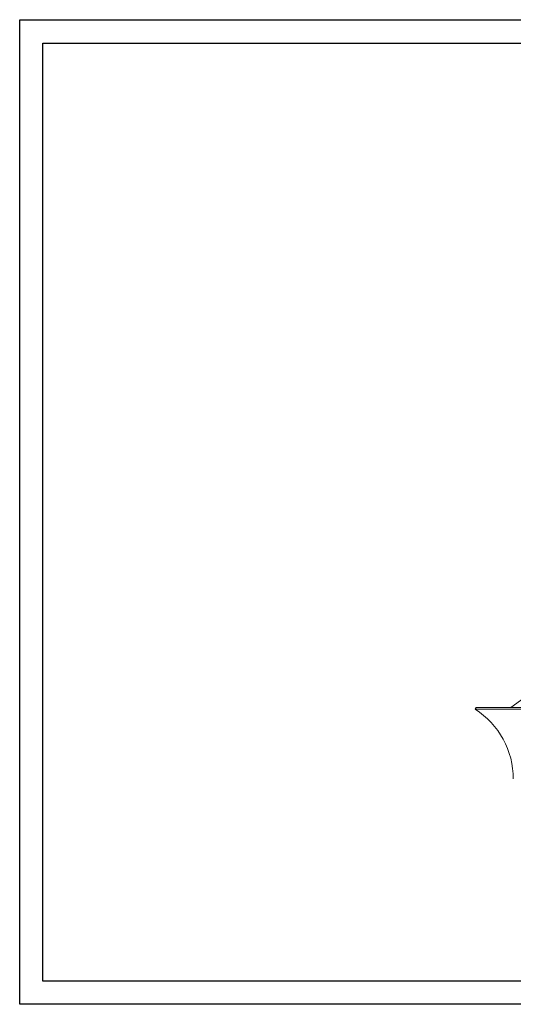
# Model space of a CAD drawing. Header units: millimetres. Extents: x 0 to 420, y 0 to 297.
# Tile 1 of 3: x 0 to 149, y 0 to 297. Entities that reach past the tile are written whole.
import ezdxf

# ---------------------------------------------------------------- set-up
doc = ezdxf.new("R2010")
doc.units = ezdxf.units.MM
doc.layers.add('AM_BOR', color=7, linetype='Continuous')

msp = doc.modelspace()

# ---------------------------------------------------------------- linework, layer by layer
at = {"color": 218, "linetype": 'Continuous', "lineweight": 30}
for p, q in [((7, 289.96), (412, 289.96)), ((7, 7), (7, 289.96)), ((412, 7), (7, 7))]:
    msp.add_line(p, q, dxfattribs=at)
at = {"color": 7, "linetype": 'Continuous', "lineweight": 15}
for p, q in [((184.39, 115.91), (148.28, 89.57)), ((137.75, 89.57), (137.5, 89.01)), ((161.32, 89.57), (137.75, 89.57)), ((161.15, 89.01), (137.5, 89.01))]:
    msp.add_line(p, q, dxfattribs=at)
msp.add_arc((124, 67.97), 25, 0, 57.3164, dxfattribs=at)
at = {"layer": 'AM_BOR', "color": 7}
for p, q in [((0, 297), (420, 297)), ((0, 0), (0, 297)), ((420, 0), (0, 0))]:
    msp.add_line(p, q, dxfattribs=at)

doc.saveas('drawing.dxf')
